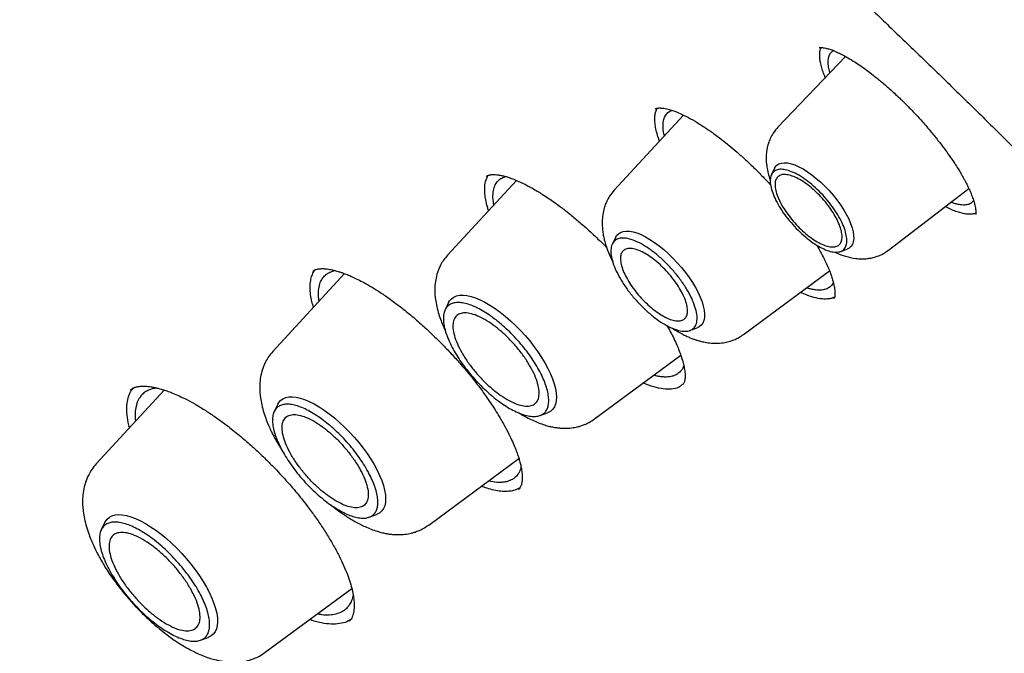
# Model space of a CAD drawing. Header units: millimetres. Extents: x 8 to 771, y 12 to 1627.
# Tile 31 of 93: x 568 to 583, y 621 to 630. Entities that reach past the tile are written whole.
import ezdxf

# ---------------------------------------------------------------- set-up
doc = ezdxf.new("R2010")
doc.units = ezdxf.units.MM

msp = doc.modelspace()

# ---------------------------------------------------------------- linework, layer by layer
at = {"color": 7, "linetype": 'Continuous', "lineweight": 30}
for p, q in [((580.793, 629.852), (579.761, 628.774)), ((578.316, 628.956), (577.258, 627.807)), ((579.709, 628.144), (579.662, 628.048)), ((575.764, 627.959), (574.712, 626.817)), ((575.31, 628.019), (575.328, 628.034)), ((581.449, 626.893), (582.676, 627.836)), ((577.281, 627.091), (577.229, 626.986)), ((580.716, 626.873), (580.817, 626.91)), ((579.235, 625.605), (580.548, 626.575)), ((573.137, 626.535), (572.042, 625.346)), ((580.616, 626.16), (580.611, 626.155)), ((574.728, 626.091), (574.675, 625.982)), ((578.416, 625.665), (578.525, 625.705)), ((576.959, 624.314), (578.276, 625.287)), ((570.382, 624.755), (569.344, 623.628)), ((569.87, 624.76), (569.871, 624.762)), ((572.118, 624.538), (572.064, 624.428)), ((576.125, 624.366), (576.239, 624.408)), ((574.424, 622.693), (575.802, 623.71)), ((573.514, 622.813), (573.628, 622.855)), ((569.476, 622.733), (569.422, 622.623)), ((571.928, 620.749), (573.249, 621.724)), ((570.938, 620.934), (571.053, 620.976))]:
    msp.add_line(p, q, dxfattribs=at)
at = {"color": 7, "linetype": 'Continuous', "lineweight": 30, "flags": 128}
for points in [[(579.709, 628.144), (579.719, 628.162), (579.744, 628.19), (579.775, 628.211), (579.813, 628.223), (579.857, 628.228), (579.906, 628.225), (579.96, 628.213), (580.019, 628.194), (580.08, 628.167), (580.145, 628.133)], [(580.145, 628.133), (580.211, 628.091), (580.278, 628.044), (580.346, 627.99), (580.413, 627.932), (580.479, 627.869), (580.543, 627.802), (580.604, 627.732), (580.661, 627.66), (580.714, 627.587), (580.762, 627.514), (580.804, 627.442), (580.841, 627.37), (580.87, 627.302), (580.893, 627.236), (580.909, 627.174), (580.917, 627.117), (580.918, 627.066), (580.911, 627.02), (580.897, 626.981), (580.876, 626.949), (580.848, 626.925), (580.817, 626.91)], [(577.281, 627.091), (577.295, 627.115), (577.322, 627.144), (577.355, 627.165), (577.394, 627.179), (577.44, 627.185), (577.49, 627.183), (577.546, 627.173), (577.606, 627.155), (577.669, 627.13), (577.736, 627.097), (577.804, 627.057), (577.875, 627.011), (577.946, 626.959), (578.017, 626.901), (578.087, 626.838), (578.156, 626.771), (578.222, 626.701), (578.286, 626.628), (578.346, 626.552), (578.402, 626.476), (578.453, 626.399), (578.499, 626.323), (578.539, 626.247), (578.573, 626.174), (578.6, 626.104), (578.62, 626.037), (578.633, 625.974), (578.639, 625.917), (578.637, 625.864), (578.628, 625.818), (578.612, 625.779), (578.589, 625.746), (578.559, 625.721), (578.525, 625.705)], [(574.728, 626.091), (574.744, 626.118), (574.772, 626.15), (574.808, 626.176), (574.849, 626.193), (574.897, 626.203), (574.95, 626.205), (575.009, 626.198), (575.072, 626.184), (575.14, 626.162), (575.21, 626.133), (575.284, 626.096), (575.36, 626.052), (575.438, 626.002), (575.516, 625.945), (575.595, 625.883), (575.673, 625.815), (575.75, 625.743), (575.825, 625.667), (575.897, 625.588), (575.967, 625.507), (576.032, 625.423), (576.093, 625.338), (576.15, 625.253), (576.201, 625.169), (576.246, 625.085), (576.285, 625.004), (576.317, 624.925), (576.343, 624.849), (576.362, 624.777), (576.373, 624.71), (576.377, 624.648), (576.373, 624.592), (576.363, 624.542), (576.345, 624.499), (576.319, 624.462), (576.288, 624.433), (576.249, 624.412), (576.239, 624.408)], [(572.118, 624.538), (572.133, 624.564), (572.162, 624.597), (572.197, 624.622), (572.239, 624.64), (572.287, 624.65), (572.34, 624.651), (572.399, 624.645), (572.462, 624.631), (572.529, 624.609), (572.6, 624.58), (572.674, 624.543), (572.75, 624.499), (572.827, 624.448), (572.905, 624.392), (572.984, 624.33), (573.062, 624.262), (573.139, 624.19), (573.214, 624.114), (573.287, 624.035), (573.356, 623.953), (573.422, 623.87), (573.483, 623.785), (573.539, 623.7), (573.59, 623.616), (573.636, 623.532), (573.675, 623.451), (573.707, 623.372), (573.733, 623.296), (573.751, 623.224), (573.762, 623.157), (573.766, 623.095), (573.763, 623.039), (573.752, 622.989), (573.734, 622.945), (573.709, 622.909), (573.677, 622.88), (573.639, 622.858), (573.628, 622.855)], [(569.476, 622.733), (569.484, 622.748), (569.511, 622.784), (569.545, 622.813), (569.585, 622.834), (569.632, 622.847), (569.685, 622.852), (569.743, 622.849), (569.806, 622.838), (569.873, 622.819), (569.944, 622.793), (570.019, 622.758), (570.096, 622.717), (570.175, 622.668), (570.255, 622.613), (570.336, 622.552), (570.417, 622.486), (570.497, 622.414), (570.575, 622.338), (570.651, 622.259), (570.725, 622.176), (570.795, 622.091), (570.861, 622.005), (570.922, 621.918), (570.978, 621.83), (571.029, 621.744), (571.074, 621.658), (571.112, 621.575), (571.143, 621.495), (571.168, 621.418), (571.185, 621.345), (571.195, 621.277), (571.197, 621.215), (571.192, 621.158), (571.18, 621.108), (571.16, 621.064), (571.133, 621.028), (571.099, 620.999), (571.059, 620.978), (571.053, 620.976)]]:
    msp.add_lwpolyline(points, dxfattribs=at)
at = {"color": 7, "linetype": 'Continuous', "lineweight": 30}
for points, knots in [([(622.57, 580.821), (622.596, 580.846), (622.644, 580.891), (622.707, 580.951), (622.753, 580.995), (622.785, 581.026), (622.808, 581.049), (622.84, 581.08), (622.884, 581.124), (622.933, 581.173), (622.978, 581.22), (623.021, 581.264), (623.067, 581.311), (623.113, 581.36), (623.156, 581.406), (623.191, 581.444), (623.219, 581.475), (623.247, 581.506), (623.28, 581.542), (623.317, 581.583), (623.358, 581.629), (623.4, 581.677), (623.439, 581.723), (623.476, 581.766), (623.508, 581.804), (623.554, 581.859), (623.617, 581.935), (623.694, 582.032), (623.768, 582.126), (623.837, 582.216), (623.905, 582.307), (623.974, 582.401), (624.042, 582.496), (624.104, 582.584), (624.163, 582.671), (624.223, 582.76), (624.285, 582.855), (624.346, 582.951), (624.399, 583.035), (624.441, 583.104), (624.478, 583.164), (624.513, 583.224), (624.551, 583.289), (624.599, 583.372), (624.656, 583.472), (624.721, 583.591), (624.786, 583.713), (624.848, 583.832), (624.904, 583.944), (624.966, 584.069), (625.034, 584.212), (625.11, 584.379), (625.187, 584.556), (625.265, 584.742), (625.337, 584.92), (625.399, 585.082), (625.45, 585.222), (625.498, 585.357), (625.545, 585.494), (625.593, 585.638), (625.643, 585.794), (625.692, 585.954), (625.739, 586.113), (625.781, 586.264), (625.816, 586.395), (625.846, 586.51), (625.873, 586.618), (625.902, 586.734), (625.931, 586.861), (625.958, 586.979), (625.981, 587.085), (626, 587.176), (626.019, 587.269), (626.039, 587.365), (626.058, 587.468), (626.079, 587.58), (626.1, 587.699), (626.121, 587.82), (626.142, 587.95), (626.163, 588.085), (626.183, 588.223), (626.2, 588.346), (626.215, 588.456), (626.228, 588.56), (626.24, 588.661), (626.251, 588.76), (626.262, 588.852), (626.271, 588.942), (626.28, 589.036), (626.29, 589.143), (626.301, 589.267), (626.311, 589.389), (626.32, 589.505), (626.328, 589.611), (626.335, 589.723), (626.341, 589.831), (626.346, 589.927), (626.35, 590.004), (626.353, 590.06), (626.355, 590.106), (626.357, 590.15), (626.359, 590.206), (626.362, 590.274), (626.364, 590.354), (626.367, 590.444), (626.37, 590.556), (626.372, 590.683), (626.374, 590.824), (626.375, 590.959), (626.376, 591.089), (626.375, 591.211), (626.374, 591.323), (626.373, 591.421), (626.372, 591.5), (626.371, 591.563), (626.369, 591.62), (626.368, 591.682), (626.366, 591.756), (626.363, 591.842), (626.36, 591.939), (626.35, 592.212), (626.334, 592.517), (626.311, 592.851), (626.298, 593.035), (626.284, 593.208), (626.27, 593.366), (626.257, 593.509), (626.245, 593.63), (626.235, 593.731), (626.226, 593.819), (626.216, 593.911), (626.205, 594.015), (626.191, 594.136), (626.175, 594.273), (626.153, 594.448), (626.126, 594.657), (626.094, 594.896), (626.059, 595.138), (626.028, 595.342), (626.002, 595.507), (625.981, 595.634), (625.961, 595.758), (625.942, 595.871), (625.925, 595.966), (625.912, 596.04), (625.902, 596.096), (625.894, 596.146), (625.882, 596.209), (625.866, 596.298), (625.844, 596.415), (625.819, 596.55), (625.791, 596.694), (625.751, 596.901), (625.696, 597.169), (625.626, 597.5), (625.552, 597.834), (625.473, 598.178), (625.388, 598.536), (625.294, 598.914), (625.191, 599.314), (625.093, 599.68), (625.003, 600.007), (624.922, 600.291), (624.838, 600.584), (624.75, 600.88), (624.661, 601.174), (624.573, 601.458), (624.488, 601.727), (624.409, 601.974), (624.335, 602.2), (624.267, 602.405), (624.213, 602.566), (624.172, 602.689), (624.143, 602.773), (624.12, 602.841), (624.103, 602.89), (624.091, 602.926), (624.079, 602.961), (624.064, 603.005), (624.041, 603.069), (624.01, 603.158), (623.97, 603.274), (623.921, 603.413), (623.864, 603.573), (623.798, 603.756), (623.725, 603.957), (623.645, 604.175), (623.558, 604.41), (623.463, 604.663), (623.363, 604.924), (623.239, 605.244), (623.094, 605.614), (622.927, 606.028), (622.766, 606.422), (622.61, 606.797), (622.46, 607.15), (622.327, 607.462), (622.209, 607.733), (622.106, 607.967), (622.008, 608.188), (621.915, 608.396), (621.826, 608.593), (621.722, 608.823), (621.596, 609.098), (621.443, 609.427), (621.278, 609.779), (621.1, 610.154), (620.908, 610.552), (620.702, 610.972), (620.492, 611.396), (620.278, 611.821), (620.061, 612.247), (619.831, 612.69), (619.593, 613.145), (619.351, 613.6), (619.112, 614.042), (618.88, 614.467), (618.637, 614.906), (618.386, 615.356), (618.127, 615.812), (617.882, 616.239), (617.651, 616.637), (617.451, 616.979), (617.279, 617.268), (617.134, 617.512), (616.992, 617.75), (616.847, 617.991), (616.693, 618.244), (616.498, 618.565), (616.255, 618.958), (615.961, 619.432), (615.655, 619.917), (615.341, 620.41), (615.018, 620.911), (614.676, 621.435), (614.321, 621.973), (613.958, 622.515), (613.501, 623.19), (612.948, 623.994), (612.297, 624.921), (611.646, 625.83), (610.997, 626.719), (610.35, 627.589), (609.644, 628.522), (608.872, 629.522), (608.027, 630.593), (607.168, 631.658), (606.296, 632.717), (605.411, 633.768), (604.532, 634.792), (603.658, 635.788), (602.792, 636.756), (601.918, 637.716), (601.034, 638.667), (600.173, 639.575), (599.334, 640.444), (598.515, 641.277), (597.681, 642.109), (596.941, 642.835), (596.297, 643.458), (595.753, 643.977), (595.203, 644.496), (594.652, 645.01), (594.105, 645.514), (593.57, 646.001), (593.052, 646.467), (592.55, 646.914), (592.066, 647.34), (591.663, 647.691), (591.339, 647.971), (591.09, 648.185), (590.846, 648.394), (590.607, 648.596), (590.374, 648.793), (590.14, 648.989), (589.891, 649.198), (589.615, 649.427), (589.311, 649.678), (588.981, 649.948), (588.627, 650.236), (588.247, 650.542), (587.932, 650.794), (587.69, 650.986), (587.527, 651.115), (587.361, 651.245), (587.191, 651.379), (587.02, 651.512), (586.853, 651.642), (586.694, 651.765), (586.546, 651.879), (586.412, 651.982), (586.297, 652.07), (586.201, 652.143), (586.112, 652.211), (586.026, 652.277), (585.937, 652.344), (585.847, 652.412), (585.746, 652.488), (585.63, 652.576), (585.497, 652.675), (585.342, 652.792), (585.163, 652.925), (584.96, 653.076), (584.736, 653.24), (584.493, 653.419), (584.224, 653.614), (583.928, 653.828), (583.609, 654.056), (583.277, 654.292), (582.936, 654.532), (582.587, 654.775), (582.158, 655.071), (581.646, 655.42), (581.048, 655.82), (580.453, 656.212), (579.862, 656.593), (579.279, 656.963), (578.68, 657.336), (578.066, 657.709), (577.438, 658.085), (577.016, 658.33), (576.802, 658.454)], [0, 0, 0, 0, 0.001572, 0.002821, 0.003749, 0.004354, 0.004782, 0.005235, 0.006408, 0.007742, 0.008653, 0.009661, 0.010766, 0.011964, 0.013055, 0.013918, 0.014565, 0.015252, 0.016085, 0.017063, 0.018179, 0.019261, 0.020394, 0.021372, 0.0222, 0.023047, 0.025115, 0.027487, 0.029622, 0.031536, 0.033558, 0.035722, 0.037816, 0.039784, 0.041565, 0.043498, 0.045584, 0.0477, 0.049597, 0.050927, 0.052125, 0.053363, 0.054713, 0.056173, 0.058494, 0.06092, 0.063444, 0.065861, 0.068069, 0.070097, 0.073221, 0.076443, 0.079767, 0.083264, 0.086951, 0.089704, 0.092218, 0.09462, 0.097013, 0.099569, 0.102375, 0.105271, 0.108039, 0.110663, 0.113053, 0.114762, 0.116548, 0.118514, 0.120658, 0.12293, 0.124423, 0.125932, 0.12746, 0.129007, 0.130678, 0.132498, 0.134493, 0.136473, 0.13833, 0.14077, 0.142959, 0.144897, 0.146588, 0.148146, 0.149788, 0.151326, 0.152761, 0.154094, 0.155474, 0.157121, 0.159035, 0.161197, 0.162707, 0.164315, 0.166022, 0.167741, 0.169189, 0.170342, 0.171202, 0.171716, 0.172365, 0.173194, 0.174203, 0.175393, 0.176761, 0.17818, 0.180324, 0.182379, 0.184344, 0.18622, 0.188007, 0.189638, 0.191046, 0.192232, 0.193033, 0.193765, 0.19465, 0.195702, 0.196921, 0.198307, 0.199837, 0.208478, 0.211096, 0.213687, 0.216071, 0.218233, 0.220171, 0.221882, 0.223158, 0.224265, 0.225457, 0.226866, 0.228493, 0.230337, 0.232398, 0.235539, 0.238726, 0.241903, 0.245069, 0.246702, 0.248332, 0.24996, 0.25146, 0.252685, 0.253619, 0.254286, 0.254837, 0.255522, 0.256741, 0.258244, 0.260022, 0.261884, 0.263746, 0.267902, 0.272058, 0.276213, 0.280416, 0.284832, 0.289476, 0.294347, 0.299446, 0.302768, 0.306179, 0.30968, 0.313266, 0.316728, 0.320147, 0.323307, 0.326207, 0.328848, 0.331229, 0.333351, 0.33448, 0.33549, 0.336281, 0.336842, 0.337182, 0.337546, 0.338053, 0.338702, 0.339789, 0.341129, 0.342723, 0.34457, 0.346671, 0.349024, 0.351476, 0.354152, 0.357053, 0.360082, 0.363036, 0.36792, 0.372564, 0.376968, 0.381131, 0.385055, 0.388738, 0.391463, 0.394041, 0.39647, 0.398751, 0.400884, 0.40295, 0.406303, 0.409893, 0.41372, 0.417784, 0.422086, 0.426624, 0.4314, 0.435773, 0.440328, 0.445064, 0.449981, 0.454881, 0.459581, 0.464083, 0.468385, 0.473512, 0.478325, 0.482823, 0.487007, 0.490877, 0.493593, 0.496131, 0.498548, 0.501072, 0.503725, 0.506507, 0.51114, 0.516091, 0.521361, 0.526335, 0.531563, 0.537045, 0.542737, 0.548407, 0.55402, 0.5639, 0.573598, 0.583115, 0.592449, 0.601601, 0.610585, 0.621977, 0.633369, 0.64476, 0.656151, 0.667541, 0.678931, 0.68967, 0.700409, 0.711148, 0.721888, 0.732627, 0.742242, 0.751954, 0.761763, 0.771669, 0.777946, 0.78426, 0.790613, 0.797004, 0.803338, 0.809473, 0.815406, 0.821138, 0.826669, 0.831999, 0.834903, 0.837743, 0.840519, 0.843232, 0.845882, 0.848475, 0.851216, 0.854385, 0.85783, 0.861552, 0.86555, 0.869825, 0.874377, 0.876166, 0.877994, 0.879862, 0.881769, 0.883716, 0.88563, 0.887373, 0.889087, 0.89059, 0.891882, 0.892961, 0.893829, 0.894902, 0.895878, 0.896832, 0.897957, 0.899269, 0.900767, 0.902452, 0.904522, 0.906818, 0.909339, 0.912087, 0.915061, 0.918462, 0.922104, 0.925867, 0.929728, 0.933686, 0.937741, 0.944308, 0.951115, 0.958162, 0.964657, 0.971343, 0.97822, 0.985288, 0.992548, 1, 1, 1, 1]), ([(538.516, 648.372), (538.517, 648.373), (538.588, 648.432), (538.735, 648.543), (538.955, 648.703), (539.181, 648.855), (539.414, 649.001), (539.652, 649.14), (539.896, 649.272), (540.145, 649.398), (540.4, 649.516), (540.661, 649.627), (540.927, 649.732), (541.199, 649.829), (541.476, 649.919), (541.758, 650.003), (542.046, 650.079), (542.339, 650.149), (542.637, 650.212), (542.94, 650.267), (543.249, 650.316), (543.562, 650.357), (543.881, 650.392), (544.205, 650.42), (544.533, 650.44), (544.867, 650.454), (545.205, 650.46), (545.548, 650.46), (545.896, 650.453), (546.249, 650.438), (546.606, 650.417), (546.968, 650.388), (547.335, 650.353), (547.706, 650.31), (548.081, 650.261), (548.461, 650.204), (548.845, 650.141), (549.233, 650.07), (549.625, 649.993), (550.022, 649.908), (550.422, 649.817), (550.827, 649.718), (551.235, 649.613), (551.647, 649.501), (552.063, 649.382), (552.483, 649.256), (552.906, 649.123), (553.333, 648.983), (553.763, 648.836), (554.196, 648.683), (554.633, 648.522), (555.073, 648.355), (555.516, 648.182), (555.963, 648.001), (556.412, 647.814), (556.864, 647.62), (557.319, 647.42), (557.776, 647.213), (558.237, 646.999), (558.7, 646.779), (559.165, 646.552), (559.633, 646.319), (560.103, 646.08), (560.576, 645.834), (561.05, 645.582), (561.527, 645.323), (562.005, 645.059), (562.486, 644.788), (562.968, 644.511), (563.453, 644.228), (563.938, 643.938), (564.426, 643.643), (564.915, 643.342), (565.405, 643.035), (565.896, 642.722), (566.389, 642.404), (566.883, 642.079), (567.378, 641.749), (567.874, 641.414), (568.371, 641.072), (568.868, 640.726), (569.367, 640.373), (569.866, 640.016), (570.365, 639.653), (570.865, 639.285), (571.365, 638.911), (571.866, 638.533), (572.366, 638.149), (572.867, 637.76), (573.368, 637.367), (573.869, 636.969), (574.369, 636.565), (574.87, 636.157), (575.369, 635.745), (575.869, 635.328), (576.368, 634.906), (576.866, 634.48), (577.364, 634.049), (577.861, 633.615), (578.357, 633.176), (578.852, 632.732), (579.346, 632.285), (579.839, 631.834), (580.33, 631.379), (580.821, 630.92), (581.31, 630.457), (581.797, 629.991), (582.283, 629.521), (582.768, 629.048), (583.25, 628.571), (583.731, 628.091), (584.21, 627.607), (584.687, 627.12), (585.162, 626.631), (585.634, 626.138), (586.105, 625.642), (586.573, 625.144), (587.039, 624.643), (587.502, 624.139), (587.963, 623.632), (588.421, 623.123), (588.877, 622.612), (589.329, 622.098), (589.779, 621.583), (590.226, 621.065), (590.67, 620.545), (591.111, 620.023), (591.548, 619.499), (591.983, 618.973), (592.414, 618.446), (592.841, 617.917), (593.265, 617.387), (593.686, 616.855), (594.103, 616.322), (594.516, 615.788), (594.926, 615.252), (595.331, 614.716), (595.733, 614.178), (596.131, 613.64), (596.525, 613.101), (596.914, 612.562), (597.3, 612.022), (597.681, 611.481), (598.058, 610.94), (598.43, 610.399), (598.798, 609.857), (599.162, 609.316), (599.521, 608.774), (599.875, 608.233), (600.225, 607.692), (600.57, 607.151), (600.91, 606.61), (601.245, 606.07), (601.575, 605.531), (601.901, 604.992), (602.221, 604.454), (602.536, 603.917), (602.846, 603.381), (603.151, 602.845), (603.45, 602.311), (603.745, 601.778), (604.033, 601.247), (604.317, 600.717), (604.595, 600.188), (604.867, 599.661), (605.134, 599.136), (605.396, 598.613), (605.651, 598.091), (605.901, 597.571), (606.145, 597.054), (606.384, 596.538), (606.617, 596.025), (606.843, 595.514), (607.064, 595.006), (607.279, 594.5), (607.488, 593.997), (607.691, 593.496), (607.888, 592.999), (608.079, 592.504), (608.264, 592.012), (608.443, 591.523), (608.615, 591.037), (608.781, 590.554), (608.942, 590.075), (609.095, 589.599), (609.243, 589.127), (609.384, 588.658), (609.519, 588.193), (609.648, 587.731), (609.77, 587.274), (609.886, 586.82), (609.996, 586.37), (610.099, 585.924), (610.195, 585.483), (610.286, 585.045), (610.37, 584.612), (610.447, 584.183), (610.518, 583.759), (610.582, 583.339), (610.64, 582.923), (610.692, 582.513), (610.737, 582.107), (610.775, 581.706), (610.807, 581.309), (610.832, 580.918), (610.851, 580.532), (610.864, 580.15), (610.87, 579.774), (610.869, 579.403), (610.862, 579.037), (610.849, 578.677), (610.829, 578.322), (610.803, 577.972), (610.77, 577.628), (610.73, 577.29), (610.685, 576.956), (610.632, 576.629), (610.574, 576.307), (610.509, 575.991), (610.438, 575.681), (610.36, 575.377), (610.276, 575.078), (610.185, 574.785), (610.088, 574.499), (609.985, 574.218), (609.876, 573.943), (609.76, 573.674), (609.638, 573.412), (609.509, 573.155), (609.374, 572.905), (609.233, 572.661), (609.086, 572.423), (608.932, 572.191), (608.773, 571.966), (608.606, 571.747), (608.434, 571.535), (608.256, 571.329), (608.092, 571.151), (607.985, 571.044), (607.942, 571.001)], [0, 0, 0, 0, 0.000092, 0.004396, 0.008698, 0.012999, 0.017298, 0.021594, 0.025887, 0.030177, 0.034463, 0.038745, 0.043024, 0.047298, 0.051569, 0.055836, 0.060099, 0.064358, 0.068614, 0.072867, 0.077117, 0.081364, 0.085609, 0.089851, 0.094091, 0.09833, 0.102566, 0.106802, 0.111036, 0.115269, 0.119501, 0.123733, 0.127963, 0.132194, 0.136423, 0.140653, 0.144882, 0.149111, 0.153341, 0.15757, 0.161799, 0.166028, 0.170257, 0.174487, 0.178716, 0.182946, 0.187177, 0.191407, 0.195638, 0.199869, 0.2041, 0.208331, 0.212563, 0.216796, 0.221028, 0.225261, 0.229494, 0.233727, 0.237961, 0.242195, 0.24643, 0.250664, 0.254899, 0.259135, 0.26337, 0.267606, 0.271842, 0.276078, 0.280315, 0.284552, 0.288789, 0.293026, 0.297264, 0.301501, 0.305739, 0.309977, 0.314216, 0.318454, 0.322693, 0.326932, 0.331171, 0.33541, 0.33965, 0.343889, 0.348129, 0.352369, 0.356609, 0.360849, 0.365089, 0.36933, 0.37357, 0.377811, 0.382052, 0.386292, 0.390533, 0.394774, 0.399016, 0.403257, 0.407498, 0.41174, 0.415981, 0.420223, 0.424464, 0.428706, 0.432948, 0.437189, 0.441431, 0.445673, 0.449915, 0.454157, 0.458399, 0.462641, 0.466883, 0.471125, 0.475367, 0.479609, 0.483852, 0.488094, 0.492336, 0.496578, 0.50082, 0.505062, 0.509305, 0.513547, 0.517789, 0.522031, 0.526273, 0.530515, 0.534758, 0.539, 0.543242, 0.547484, 0.551726, 0.555968, 0.56021, 0.564451, 0.568693, 0.572935, 0.577177, 0.581418, 0.58566, 0.589902, 0.594143, 0.598384, 0.602626, 0.606867, 0.611108, 0.615349, 0.61959, 0.623831, 0.628071, 0.632312, 0.636552, 0.640793, 0.645033, 0.649273, 0.653513, 0.657753, 0.661993, 0.666232, 0.670472, 0.674711, 0.67895, 0.683189, 0.687427, 0.691666, 0.695904, 0.700142, 0.70438, 0.708618, 0.712855, 0.717093, 0.72133, 0.725567, 0.729803, 0.734039, 0.738275, 0.742511, 0.746746, 0.750982, 0.755217, 0.759451, 0.763685, 0.767919, 0.772153, 0.776386, 0.78062, 0.784852, 0.789085, 0.793317, 0.797548, 0.80178, 0.806011, 0.810242, 0.814472, 0.818703, 0.822933, 0.827162, 0.831392, 0.835621, 0.83985, 0.844079, 0.848307, 0.852536, 0.856765, 0.860994, 0.865222, 0.869451, 0.87368, 0.87791, 0.88214, 0.88637, 0.890602, 0.894834, 0.899067, 0.903301, 0.907536, 0.911773, 0.916012, 0.920253, 0.924495, 0.928741, 0.932988, 0.937239, 0.941493, 0.94575, 0.95001, 0.954274, 0.958542, 0.962814, 0.967089, 0.971369, 0.975653, 0.97994, 0.984231, 0.988525, 0.992822, 0.997121, 1, 1, 1, 1]), ([(580.389, 629.987), (580.389, 629.987), (580.391, 629.988), (580.397, 629.987), (580.408, 629.988), (580.419, 629.988), (580.431, 629.988), (580.442, 629.987), (580.462, 629.984), (580.491, 629.979), (580.539, 629.967), (580.592, 629.948), (580.652, 629.924), (580.72, 629.892), (580.806, 629.846), (580.902, 629.789), (581.003, 629.723), (581.105, 629.651), (581.219, 629.564), (581.347, 629.461), (581.487, 629.34), (581.583, 629.249), (581.634, 629.202)], [0, 0, 0, 0, 0.068185, 0.124415, 0.168392, 0.193163, 0.211819, 0.229464, 0.246809, 0.291575, 0.335941, 0.386337, 0.428538, 0.474849, 0.531182, 0.599786, 0.652403, 0.710556, 0.774291, 0.843681, 0.918844, 1, 1, 1, 1]), ([(580.484, 629.529), (580.477, 629.544), (580.458, 629.589), (580.435, 629.66), (580.413, 629.74), (580.401, 629.814), (580.397, 629.882), (580.402, 629.941), (580.412, 629.973), (580.418, 629.988)], [0, 0, 0, 0, 0.071801, 0.227781, 0.381187, 0.535627, 0.693372, 0.852286, 1, 1, 1, 1]), ([(580.555, 629.604), (580.555, 629.605), (580.543, 629.639), (580.533, 629.698), (580.525, 629.781), (580.535, 629.851), (580.563, 629.904), (580.589, 629.933), (580.609, 629.94), (580.61, 629.941)], [0, 0, 0, 0, 0.0071485, 0.1883135, 0.3823286, 0.589153, 0.7957192, 0.9898532, 1, 1, 1, 1]), ([(581.634, 629.202), (581.674, 629.163), (581.752, 629.086), (581.863, 628.97), (581.98, 628.841), (582.1, 628.702), (582.217, 628.557), (582.315, 628.428), (582.395, 628.315), (582.46, 628.219), (582.511, 628.139), (582.55, 628.075), (582.579, 628.025), (582.599, 627.989), (582.614, 627.961), (582.629, 627.933), (582.647, 627.897), (582.669, 627.852), (582.698, 627.789), (582.728, 627.715), (582.753, 627.641), (582.769, 627.582), (582.778, 627.538), (582.783, 627.505), (582.784, 627.482), (582.785, 627.465), (582.784, 627.451), (582.783, 627.443), (582.783, 627.438), (582.784, 627.436), (582.785, 627.437), (582.785, 627.437)], [0, 0, 0, 0, 0.051866, 0.101029, 0.147507, 0.212151, 0.270683, 0.323063, 0.369287, 0.409384, 0.443398, 0.471383, 0.493402, 0.509451, 0.519845, 0.532086, 0.549331, 0.571571, 0.598789, 0.64812, 0.692698, 0.731736, 0.765265, 0.79434, 0.81674, 0.83754, 0.857409, 0.879493, 0.910727, 0.950936, 1, 1, 1, 1]), ([(577.951, 628.56), (577.945, 628.574), (577.927, 628.623), (577.906, 628.699), (577.886, 628.79), (577.878, 628.872), (577.88, 628.946), (577.891, 629.011), (577.908, 629.045), (577.916, 629.062)], [0, 0, 0, 0, 0.064169, 0.218724, 0.374854, 0.533156, 0.689645, 0.848518, 1, 1, 1, 1]), ([(577.885, 629.05), (577.887, 629.051), (577.89, 629.054), (577.897, 629.057), (577.907, 629.06), (577.922, 629.063), (577.941, 629.065), (577.976, 629.066), (578.035, 629.059), (578.126, 629.036), (578.236, 628.996), (578.359, 628.938), (578.492, 628.864), (578.627, 628.78), (578.764, 628.685), (578.892, 628.591), (579.018, 628.49), (579.139, 628.388), (579.223, 628.312), (579.267, 628.272)], [0, 0, 0, 0, 0.0504862, 0.0916354, 0.1232875, 0.1518254, 0.183803, 0.2192701, 0.2967124, 0.3744477, 0.4520212, 0.5292593, 0.606235, 0.6830336, 0.746701, 0.8205897, 0.8756285, 0.9353841, 1, 1, 1, 1]), ([(578.026, 628.641), (578.023, 628.651), (578.01, 628.7), (578.004, 628.777), (578.008, 628.869), (578.034, 628.943), (578.077, 628.994), (578.114, 629.022), (578.139, 629.028), (578.142, 629.028)], [0, 0, 0, 0, 0.046178, 0.23059, 0.427004, 0.62285, 0.807165, 0.979983, 1, 1, 1, 1]), ([(579.761, 628.774), (579.736, 628.744), (579.689, 628.69), (579.643, 628.605), (579.615, 628.533), (579.599, 628.474), (579.589, 628.424), (579.583, 628.377), (579.58, 628.332), (579.58, 628.269), (579.586, 628.188), (579.604, 628.09), (579.625, 628.013), (579.641, 627.97), (579.645, 627.959)], [0, 0, 0, 0, 0.132073, 0.241348, 0.327974, 0.393162, 0.450456, 0.504932, 0.556683, 0.605854, 0.72823, 0.842317, 0.957548, 1, 1, 1, 1]), ([(579.267, 628.272), (579.313, 628.229), (579.403, 628.145), (579.529, 628.017), (579.611, 627.932), (579.649, 627.889), (579.65, 627.888)], [0, 0, 0, 0, 0.354274, 0.684877, 0.991808, 1, 1, 1, 1]), ([(575.34, 627.498), (575.333, 627.517), (575.315, 627.574), (575.295, 627.661), (575.278, 627.775), (575.28, 627.89), (575.301, 627.981), (575.328, 628.023), (575.337, 628.037)], [0, 0, 0, 0, 0.078751, 0.236978, 0.397447, 0.634292, 0.875191, 1, 1, 1, 1]), ([(575.303, 628.018), (575.307, 628.022), (575.315, 628.028), (575.33, 628.035), (575.345, 628.04), (575.364, 628.044), (575.386, 628.047), (575.418, 628.049), (575.461, 628.047), (575.513, 628.039), (575.567, 628.028), (575.625, 628.011), (575.694, 627.988), (575.78, 627.953), (575.886, 627.904), (576.013, 627.837), (576.162, 627.748), (576.311, 627.648), (576.456, 627.542), (576.591, 627.437), (576.685, 627.358), (576.733, 627.317)], [0, 0, 0, 0, 0.056035, 0.101896, 0.137439, 0.165713, 0.196133, 0.229363, 0.28241, 0.330501, 0.372489, 0.410958, 0.456425, 0.509968, 0.571631, 0.64141, 0.718986, 0.804426, 0.865877, 0.931019, 1, 1, 1, 1]), ([(575.421, 627.587), (575.418, 627.603), (575.405, 627.664), (575.405, 627.753), (575.421, 627.851), (575.457, 627.925), (575.509, 627.977), (575.56, 628.005), (575.595, 628.014), (575.606, 628.016)], [0, 0, 0, 0, 0.065132, 0.25269, 0.439757, 0.615989, 0.781412, 0.93605, 1, 1, 1, 1]), ([(577.258, 627.807), (577.234, 627.778), (577.191, 627.727), (577.149, 627.65), (577.123, 627.589), (577.1, 627.521), (577.081, 627.433), (577.072, 627.321), (577.077, 627.216), (577.091, 627.124), (577.108, 627.043), (577.137, 626.944), (577.179, 626.832), (577.219, 626.75), (577.237, 626.713)], [0, 0, 0, 0, 0.095756, 0.16904, 0.220103, 0.261572, 0.352718, 0.455177, 0.559721, 0.630215, 0.696808, 0.781408, 0.902187, 1, 1, 1, 1]), ([(582.748, 627.655), (582.741, 627.643), (582.723, 627.613), (582.674, 627.59), (582.62, 627.581), (582.571, 627.582), (582.525, 627.588), (582.469, 627.601), (582.423, 627.617), (582.401, 627.625)], [0, 0, 0, 0, 0.139, 0.349818, 0.533408, 0.630481, 0.729866, 0.867417, 1, 1, 1, 1]), ([(582.784, 627.456), (582.772, 627.452), (582.744, 627.443), (582.691, 627.44), (582.627, 627.445), (582.557, 627.459), (582.479, 627.484), (582.398, 627.515), (582.34, 627.544), (582.313, 627.557)], [0, 0, 0, 0, 0.116417, 0.263984, 0.413084, 0.564296, 0.712469, 0.86286, 1, 1, 1, 1]), ([(576.733, 627.317), (576.781, 627.275), (576.875, 627.193), (577.008, 627.066), (577.097, 626.979), (577.141, 626.933), (577.145, 626.929)], [0, 0, 0, 0, 0.346249, 0.66995, 0.971051, 1, 1, 1, 1]), ([(580.348, 626.974), (580.349, 626.972), (580.366, 626.944), (580.398, 626.888), (580.445, 626.801), (580.493, 626.704), (580.537, 626.606), (580.572, 626.516), (580.595, 626.443), (580.611, 626.385), (580.62, 626.341), (580.627, 626.299), (580.632, 626.258), (580.632, 626.222), (580.63, 626.197), (580.627, 626.179), (580.623, 626.164), (580.617, 626.157), (580.614, 626.154)], [0, 0, 0, 0, 0.003182, 0.058599, 0.122744, 0.193657, 0.281442, 0.358928, 0.426099, 0.482979, 0.529617, 0.56783, 0.629458, 0.699213, 0.746464, 0.812488, 0.897042, 1, 1, 1, 1]), ([(580.628, 626.866), (580.636, 626.862), (580.689, 626.833), (580.796, 626.795), (580.923, 626.766), (581.035, 626.758), (581.112, 626.762), (581.186, 626.773), (581.261, 626.792), (581.354, 626.829), (581.415, 626.87), (581.449, 626.893)], [0, 0, 0, 0, 0.031841, 0.207777, 0.394229, 0.493794, 0.600196, 0.662266, 0.748811, 0.861314, 1, 1, 1, 1]), ([(574.712, 626.817), (574.691, 626.791), (574.651, 626.744), (574.608, 626.671), (574.578, 626.608), (574.551, 626.533), (574.529, 626.441), (574.517, 626.339), (574.517, 626.247), (574.524, 626.157), (574.54, 626.056), (574.568, 625.945), (574.602, 625.84), (574.637, 625.752), (574.663, 625.693), (574.676, 625.666), (574.678, 625.663)], [0, 0, 0, 0, 0.082909, 0.151195, 0.204942, 0.250892, 0.344739, 0.437614, 0.508676, 0.578377, 0.665413, 0.76266, 0.850852, 0.929919, 0.992313, 1, 1, 1, 1]), ([(572.664, 626.021), (572.656, 626.049), (572.636, 626.117), (572.619, 626.215), (572.611, 626.316), (572.616, 626.408), (572.634, 626.488), (572.657, 626.55), (572.679, 626.579), (572.688, 626.591)], [0, 0, 0, 0, 0.112575, 0.269038, 0.426677, 0.587976, 0.750509, 0.903372, 1, 1, 1, 1]), ([(572.653, 626.569), (572.66, 626.574), (572.673, 626.585), (572.695, 626.595), (572.716, 626.601), (572.735, 626.605), (572.753, 626.608), (572.775, 626.61), (572.801, 626.611), (572.833, 626.61), (572.871, 626.606), (572.911, 626.6), (572.951, 626.592), (572.987, 626.583), (573.021, 626.574), (573.058, 626.563), (573.102, 626.548), (573.163, 626.526), (573.236, 626.496), (573.321, 626.456), (573.418, 626.407), (573.53, 626.344), (573.659, 626.265), (573.805, 626.167), (573.91, 626.089), (573.965, 626.048)], [0, 0, 0, 0, 0.060472, 0.111423, 0.152789, 0.184478, 0.214253, 0.239842, 0.269317, 0.30273, 0.340021, 0.376503, 0.408831, 0.436999, 0.462448, 0.484318, 0.51346, 0.552525, 0.601548, 0.650049, 0.705557, 0.768152, 0.837954, 0.915144, 1, 1, 1, 1]), ([(572.751, 626.115), (572.748, 626.127), (572.737, 626.187), (572.739, 626.276), (572.757, 626.378), (572.793, 626.456), (572.837, 626.506), (572.879, 626.537), (572.915, 626.557), (572.953, 626.57), (572.981, 626.578), (572.997, 626.58), (572.998, 626.58)], [0, 0, 0, 0, 0.0418282, 0.2193008, 0.3867644, 0.5442372, 0.6917366, 0.7715708, 0.8481539, 0.9214888, 0.9915781, 1, 1, 1, 1]), ([(580.605, 626.404), (580.603, 626.397), (580.593, 626.367), (580.559, 626.332), (580.509, 626.3), (580.459, 626.287), (580.415, 626.282), (580.376, 626.282), (580.329, 626.285), (580.273, 626.296), (580.228, 626.307), (580.202, 626.316), (580.198, 626.317)], [0, 0, 0, 0, 0.05209, 0.230116, 0.388952, 0.528542, 0.610897, 0.684662, 0.770674, 0.878324, 0.984101, 1, 1, 1, 1]), ([(580.626, 626.176), (580.615, 626.171), (580.588, 626.157), (580.533, 626.147), (580.453, 626.143), (580.345, 626.159), (580.223, 626.195), (580.138, 626.232), (580.103, 626.246)], [0, 0, 0, 0, 0.095464, 0.243716, 0.394017, 0.618191, 0.846101, 1, 1, 1, 1]), ([(573.965, 626.048), (574.027, 626), (574.148, 625.904), (574.328, 625.747), (574.498, 625.589), (574.657, 625.43), (574.801, 625.277), (574.93, 625.132), (575.044, 624.997), (575.143, 624.873), (575.222, 624.768), (575.291, 624.674), (575.354, 624.583), (575.423, 624.479), (575.496, 624.362), (575.569, 624.237), (575.636, 624.112), (575.691, 623.996), (575.735, 623.896), (575.769, 623.81), (575.794, 623.737), (575.815, 623.669), (575.832, 623.602), (575.846, 623.532), (575.854, 623.464), (575.855, 623.406), (575.852, 623.368), (575.848, 623.345), (575.845, 623.33), (575.842, 623.316), (575.837, 623.298), (575.829, 623.279), (575.817, 623.258), (575.805, 623.245), (575.798, 623.238)], [0, 0, 0, 0, 0.052659, 0.103511, 0.152527, 0.199264, 0.242851, 0.283222, 0.320352, 0.354065, 0.384311, 0.405814, 0.430702, 0.459413, 0.491951, 0.528315, 0.566574, 0.601697, 0.633403, 0.661685, 0.686551, 0.70944, 0.735556, 0.765318, 0.798663, 0.831763, 0.858342, 0.870587, 0.880764, 0.893555, 0.911904, 0.935778, 0.965147, 1, 1, 1, 1]), ([(578.065, 625.741), (578.084, 625.708), (578.121, 625.64), (578.171, 625.541), (578.215, 625.446), (578.25, 625.359), (578.277, 625.286), (578.297, 625.224), (578.312, 625.173), (578.322, 625.129), (578.331, 625.088), (578.338, 625.044), (578.342, 624.999), (578.343, 624.957), (578.341, 624.927), (578.337, 624.907), (578.334, 624.894), (578.331, 624.882), (578.326, 624.868), (578.319, 624.853), (578.31, 624.844), (578.305, 624.839)], [0, 0, 0, 0, 0.065761, 0.134362, 0.205888, 0.270967, 0.329007, 0.380016, 0.424017, 0.461115, 0.500283, 0.547652, 0.603092, 0.663739, 0.717206, 0.748113, 0.775272, 0.805755, 0.853275, 0.918051, 1, 1, 1, 1]), ([(578.15, 625.699), (578.178, 625.681), (578.247, 625.636), (578.336, 625.591), (578.414, 625.556), (578.467, 625.536), (578.515, 625.519), (578.567, 625.504), (578.634, 625.488), (578.727, 625.473), (578.835, 625.468), (578.928, 625.478), (578.991, 625.491), (579.037, 625.504), (579.093, 625.524), (579.162, 625.556), (579.209, 625.588), (579.235, 625.605)], [0, 0, 0, 0, 0.079876, 0.196643, 0.25294, 0.303299, 0.347342, 0.388435, 0.446808, 0.525235, 0.639537, 0.736677, 0.770774, 0.806877, 0.856741, 0.921084, 1, 1, 1, 1]), ([(572.042, 625.346), (572.02, 625.319), (571.979, 625.27), (571.935, 625.195), (571.904, 625.13), (571.876, 625.052), (571.853, 624.956), (571.842, 624.85), (571.842, 624.752), (571.85, 624.659), (571.867, 624.554), (571.895, 624.44), (571.932, 624.329), (571.969, 624.234), (572.004, 624.156), (572.035, 624.092), (572.067, 624.03), (572.107, 623.958), (572.148, 623.888), (572.177, 623.844), (572.189, 623.826)], [0, 0, 0, 0, 0.065974, 0.120238, 0.162858, 0.199587, 0.274958, 0.349721, 0.406819, 0.463142, 0.532438, 0.608403, 0.678802, 0.743271, 0.793844, 0.828709, 0.864937, 0.914727, 0.966551, 1, 1, 1, 1]), ([(578.321, 625.134), (578.321, 625.132), (578.315, 625.1), (578.286, 625.056), (578.237, 625.005), (578.187, 624.979), (578.144, 624.965), (578.11, 624.959), (578.076, 624.955), (578.034, 624.954), (577.984, 624.957), (577.925, 624.967), (577.886, 624.974), (577.863, 624.981), (577.862, 624.981)], [0, 0, 0, 0, 0.008998, 0.181425, 0.336649, 0.474629, 0.545731, 0.611181, 0.670974, 0.736612, 0.824808, 0.911911, 0.997919, 1, 1, 1, 1]), ([(569.853, 624.18), (569.849, 624.194), (569.829, 624.264), (569.815, 624.378), (569.81, 624.519), (569.831, 624.64), (569.864, 624.731), (569.899, 624.772), (569.912, 624.787)], [0, 0, 0, 0, 0.047868, 0.255791, 0.463726, 0.671709, 0.879732, 1, 1, 1, 1]), ([(569.871, 624.762), (569.879, 624.768), (569.895, 624.78), (569.92, 624.792), (569.945, 624.801), (569.968, 624.806), (570.002, 624.812), (570.055, 624.816), (570.12, 624.813), (570.182, 624.805), (570.231, 624.796), (570.288, 624.783), (570.352, 624.766), (570.428, 624.741), (570.513, 624.709), (570.614, 624.666), (570.732, 624.609), (570.819, 624.561), (570.864, 624.536)], [0, 0, 0, 0, 0.077157, 0.141371, 0.192752, 0.231194, 0.266247, 0.346704, 0.436698, 0.484428, 0.529179, 0.57468, 0.632744, 0.688891, 0.753675, 0.827108, 0.909204, 1, 1, 1, 1]), ([(570.275, 624.786), (570.257, 624.784), (570.203, 624.779), (570.149, 624.757), (570.102, 624.731), (570.073, 624.711), (570.046, 624.686), (570.02, 624.656), (569.996, 624.621), (569.975, 624.58), (569.954, 624.519), (569.939, 624.43), (569.935, 624.345), (569.944, 624.289), (569.945, 624.28)], [0, 0, 0, 0, 0.0744061, 0.2186607, 0.2732256, 0.3314148, 0.3932299, 0.4586726, 0.5277447, 0.6004483, 0.6767852, 0.8190829, 0.972517, 1, 1, 1, 1]), ([(578.303, 624.843), (578.289, 624.83), (578.252, 624.795), (578.165, 624.77), (578.046, 624.764), (577.903, 624.79), (577.787, 624.825), (577.715, 624.858), (577.703, 624.864)], [0, 0, 0, 0, 0.128753, 0.335548, 0.542523, 0.749754, 0.95662, 1, 1, 1, 1]), ([(570.864, 624.536), (570.915, 624.505), (571.014, 624.446), (571.163, 624.346), (571.327, 624.227), (571.502, 624.09), (571.682, 623.936), (571.841, 623.791), (571.979, 623.657), (572.097, 623.536), (572.234, 623.39), (572.395, 623.205), (572.558, 623.001), (572.693, 622.816), (572.803, 622.655), (572.905, 622.494), (572.995, 622.336), (573.075, 622.184), (573.142, 622.04), (573.195, 621.906), (573.235, 621.785), (573.262, 621.677), (573.279, 621.582), (573.286, 621.5), (573.286, 621.445), (573.284, 621.411), (573.282, 621.391), (573.279, 621.37), (573.275, 621.346), (573.267, 621.317), (573.256, 621.286), (573.238, 621.253), (573.22, 621.234), (573.21, 621.224)], [0, 0, 0, 0, 0.037772, 0.073647, 0.107611, 0.154903, 0.197752, 0.236094, 0.269898, 0.299161, 0.324509, 0.375318, 0.42818, 0.464597, 0.501859, 0.539252, 0.576544, 0.613685, 0.650634, 0.686683, 0.721155, 0.754133, 0.785804, 0.816596, 0.845961, 0.855984, 0.865407, 0.875865, 0.891057, 0.911096, 0.935945, 0.965578, 1, 1, 1, 1]), ([(575.804, 624.406), (575.816, 624.399), (575.853, 624.376), (575.923, 624.337), (576.012, 624.293), (576.105, 624.253), (576.191, 624.223), (576.267, 624.202), (576.331, 624.188), (576.392, 624.179), (576.467, 624.172), (576.556, 624.171), (576.638, 624.181), (576.702, 624.194), (576.752, 624.208), (576.811, 624.229), (576.884, 624.263), (576.932, 624.296), (576.959, 624.314)], [0, 0, 0, 0, 0.0304942, 0.0990789, 0.1812253, 0.2605482, 0.3412026, 0.4079323, 0.4602123, 0.5095604, 0.5639554, 0.6478991, 0.7334765, 0.7688241, 0.8067722, 0.8571728, 0.9215552, 1, 1, 1, 1]), ([(569.344, 623.628), (569.321, 623.6), (569.277, 623.549), (569.231, 623.469), (569.2, 623.4), (569.17, 623.318), (569.146, 623.216), (569.135, 623.102), (569.136, 622.997), (569.145, 622.897), (569.164, 622.786), (569.194, 622.667), (569.232, 622.555), (569.269, 622.459), (569.303, 622.382), (569.331, 622.321), (569.358, 622.269), (569.388, 622.211), (569.428, 622.14), (569.48, 622.052), (569.547, 621.949), (569.64, 621.815), (569.76, 621.66), (569.902, 621.495), (570.045, 621.345), (570.188, 621.211), (570.324, 621.094), (570.44, 621.005), (570.532, 620.94), (570.601, 620.894), (570.667, 620.853), (570.741, 620.809), (570.821, 620.767), (570.907, 620.725), (570.996, 620.688), (571.087, 620.656), (571.17, 620.633), (571.242, 620.617), (571.307, 620.606), (571.388, 620.598), (571.487, 620.596), (571.58, 620.606), (571.65, 620.62), (571.702, 620.634), (571.766, 620.656), (571.845, 620.692), (571.899, 620.729), (571.928, 620.749)], [0, 0, 0, 0, 0.025375, 0.046185, 0.062458, 0.076685, 0.106045, 0.135226, 0.157421, 0.179527, 0.206055, 0.234402, 0.261634, 0.283315, 0.301153, 0.314409, 0.324523, 0.33749, 0.353989, 0.37401, 0.397546, 0.424516, 0.465633, 0.505035, 0.542753, 0.578817, 0.613252, 0.643982, 0.664169, 0.680432, 0.694722, 0.712193, 0.733519, 0.752065, 0.773567, 0.797253, 0.817803, 0.834261, 0.849216, 0.864242, 0.89115, 0.918736, 0.929629, 0.940742, 0.955652, 0.975394, 1, 1, 1, 1]), ([(575.834, 623.586), (575.832, 623.573), (575.824, 623.528), (575.792, 623.471), (575.749, 623.422), (575.706, 623.391), (575.669, 623.373), (575.631, 623.36), (575.588, 623.35), (575.534, 623.344), (575.452, 623.343), (575.381, 623.357), (575.335, 623.366)], [0, 0, 0, 0, 0.063731, 0.215182, 0.351658, 0.434325, 0.510315, 0.579621, 0.642239, 0.73412, 0.830586, 1, 1, 1, 1]), ([(575.82, 623.264), (575.805, 623.255), (575.771, 623.234), (575.704, 623.215), (575.622, 623.205), (575.528, 623.208), (575.425, 623.225), (575.325, 623.25), (575.257, 623.275), (575.227, 623.286)], [0, 0, 0, 0, 0.111268, 0.263955, 0.41774, 0.575049, 0.733587, 0.883299, 1, 1, 1, 1]), ([(572.93, 623.001), (572.95, 622.985), (572.995, 622.948), (573.06, 622.9), (573.123, 622.856), (573.178, 622.82), (573.234, 622.784), (573.301, 622.745), (573.375, 622.706), (573.458, 622.666), (573.546, 622.629), (573.634, 622.599), (573.713, 622.577), (573.779, 622.563), (573.84, 622.554), (573.914, 622.547), (574.006, 622.546), (574.092, 622.555), (574.158, 622.569), (574.209, 622.583), (574.27, 622.605), (574.345, 622.639), (574.396, 622.674), (574.424, 622.693)], [0, 0, 0, 0, 0.041855, 0.093111, 0.13545, 0.169704, 0.206579, 0.249434, 0.302216, 0.353076, 0.413471, 0.478369, 0.531699, 0.572821, 0.611131, 0.649609, 0.717903, 0.787621, 0.815879, 0.84561, 0.885339, 0.936778, 1, 1, 1, 1]), ([(573.269, 621.631), (573.267, 621.614), (573.262, 621.582), (573.248, 621.541), (573.231, 621.504), (573.212, 621.472), (573.192, 621.444), (573.169, 621.42), (573.146, 621.399), (573.121, 621.381), (573.078, 621.356), (573.01, 621.33), (572.908, 621.316), (572.811, 621.317), (572.745, 621.329), (572.721, 621.334)], [0, 0, 0, 0, 0.065017, 0.128766, 0.189873, 0.248335, 0.304151, 0.357321, 0.407843, 0.455716, 0.502847, 0.644759, 0.784709, 0.922693, 1, 1, 1, 1]), ([(573.239, 621.258), (573.226, 621.248), (573.185, 621.216), (573.095, 621.189), (572.972, 621.176), (572.831, 621.188), (572.708, 621.213), (572.629, 621.241), (572.606, 621.249)], [0, 0, 0, 0, 0.101649, 0.306926, 0.511026, 0.714499, 0.917813, 1, 1, 1, 1])]:
    msp.add_open_spline(points, degree=3, knots=knots, dxfattribs=at)
for points in [[(580.794, 627.169), (580.801, 627.134), (580.817, 627.066), (580.812, 626.983), (580.786, 626.919), (580.738, 626.877), (580.671, 626.859), (580.586, 626.865), (580.488, 626.896), (580.38, 626.95), (580.266, 627.024), (580.151, 627.117), (580.038, 627.224), (579.933, 627.342), (579.839, 627.465), (579.76, 627.59), (579.699, 627.711), (579.659, 627.824), (579.64, 627.924), (579.644, 628.008), (579.67, 628.072), (579.718, 628.114), (579.785, 628.132), (579.87, 628.125), (579.968, 628.095), (580.076, 628.041), (580.19, 627.966), (580.305, 627.874), (580.418, 627.766), (580.523, 627.649), (580.617, 627.525), (580.695, 627.401), (580.758, 627.279), (580.782, 627.205), (580.794, 627.169)], [(580.36, 627.021), (580.327, 627.041), (580.262, 627.082), (580.16, 627.164), (580.062, 627.258), (579.97, 627.361), (579.888, 627.469), (579.819, 627.578), (579.765, 627.684), (579.73, 627.783), (579.713, 627.871), (579.717, 627.944), (579.74, 628), (579.782, 628.036), (579.841, 628.052), (579.914, 628.046), (580, 628.02), (580.095, 627.973), (580.195, 627.908), (580.296, 627.826), (580.394, 627.733), (580.486, 627.63), (580.568, 627.521), (580.637, 627.412), (580.691, 627.306), (580.726, 627.208), (580.743, 627.12), (580.739, 627.047), (580.716, 626.991), (580.674, 626.954), (580.615, 626.938), (580.542, 626.944), (580.456, 626.97), (580.392, 627.004), (580.36, 627.021)], [(578.503, 625.998), (578.512, 625.959), (578.529, 625.882), (578.523, 625.789), (578.494, 625.716), (578.44, 625.669), (578.365, 625.649), (578.27, 625.656), (578.159, 625.691), (578.038, 625.751), (577.909, 625.835), (577.779, 625.939), (577.653, 626.06), (577.534, 626.192), (577.429, 626.331), (577.34, 626.472), (577.272, 626.608), (577.226, 626.735), (577.205, 626.847), (577.209, 626.942), (577.239, 627.014), (577.292, 627.061), (577.368, 627.081), (577.463, 627.074), (577.574, 627.039), (577.695, 626.979), (577.823, 626.895), (577.953, 626.791), (578.08, 626.67), (578.198, 626.538), (578.304, 626.399), (578.392, 626.259), (578.462, 626.122), (578.489, 626.039), (578.503, 625.998)], [(577.999, 625.891), (577.966, 625.911), (577.9, 625.952), (577.799, 626.034), (577.7, 626.128), (577.608, 626.231), (577.526, 626.339), (577.457, 626.448), (577.404, 626.554), (577.368, 626.653), (577.352, 626.74), (577.355, 626.813), (577.378, 626.869), (577.42, 626.906), (577.479, 626.922), (577.553, 626.916), (577.639, 626.889), (577.733, 626.843), (577.833, 626.777), (577.934, 626.696), (578.032, 626.602), (578.124, 626.499), (578.207, 626.391), (578.276, 626.282), (578.329, 626.176), (578.365, 626.077), (578.381, 625.99), (578.378, 625.917), (578.355, 625.861), (578.313, 625.824), (578.254, 625.808), (578.18, 625.814), (578.094, 625.84), (578.031, 625.874), (577.999, 625.891)], [(576.231, 624.773), (576.239, 624.741), (576.254, 624.678), (576.26, 624.594), (576.253, 624.52), (576.233, 624.458), (576.199, 624.409), (576.152, 624.375), (576.093, 624.355), (576.024, 624.349), (575.944, 624.359), (575.856, 624.383), (575.761, 624.422), (575.661, 624.474), (575.558, 624.539), (575.452, 624.616), (575.347, 624.703), (575.243, 624.8), (575.143, 624.903), (575.049, 625.012), (574.961, 625.124), (574.882, 625.238), (574.812, 625.352), (574.753, 625.463), (574.707, 625.571), (574.673, 625.672), (574.652, 625.766), (574.646, 625.85), (574.653, 625.924), (574.673, 625.986), (574.707, 626.034), (574.754, 626.069), (574.813, 626.089), (574.882, 626.095), (574.962, 626.085), (575.05, 626.061), (575.144, 626.022), (575.244, 625.97), (575.348, 625.904), (575.453, 625.828), (575.559, 625.74), (575.662, 625.644), (575.762, 625.541), (575.857, 625.432), (575.945, 625.32), (576.024, 625.206), (576.094, 625.092), (576.152, 624.981), (576.2, 624.873), (576.22, 624.806), (576.231, 624.773)], [(575.623, 624.612), (575.581, 624.638), (575.496, 624.691), (575.366, 624.796), (575.239, 624.917), (575.121, 625.049), (575.015, 625.188), (574.927, 625.329), (574.858, 625.465), (574.812, 625.592), (574.791, 625.704), (574.796, 625.798), (574.825, 625.87), (574.879, 625.917), (574.955, 625.938), (575.05, 625.931), (575.16, 625.896), (575.282, 625.836), (575.41, 625.752), (575.54, 625.648), (575.666, 625.527), (575.785, 625.395), (575.89, 625.256), (575.979, 625.115), (576.048, 624.979), (576.093, 624.852), (576.115, 624.739), (576.11, 624.645), (576.081, 624.573), (576.027, 624.526), (575.951, 624.506), (575.856, 624.514), (575.746, 624.547), (575.664, 624.59), (575.623, 624.612)], [(573.62, 623.22), (573.628, 623.188), (573.644, 623.124), (573.65, 623.04), (573.643, 622.967), (573.622, 622.905), (573.588, 622.856), (573.541, 622.822), (573.483, 622.801), (573.413, 622.796), (573.334, 622.806), (573.246, 622.83), (573.151, 622.869), (573.051, 622.921), (572.947, 622.986), (572.842, 623.063), (572.737, 623.15), (572.633, 623.246), (572.533, 623.35), (572.438, 623.458), (572.351, 623.571), (572.271, 623.685), (572.202, 623.799), (572.143, 623.91), (572.096, 624.018), (572.062, 624.119), (572.042, 624.213), (572.035, 624.297), (572.042, 624.371), (572.063, 624.432), (572.097, 624.481), (572.144, 624.516), (572.202, 624.536), (572.272, 624.541), (572.351, 624.532), (572.439, 624.507), (572.534, 624.469), (572.634, 624.416), (572.738, 624.351), (572.843, 624.274), (572.948, 624.187), (573.052, 624.091), (573.152, 623.988), (573.247, 623.879), (573.334, 623.767), (573.414, 623.653), (573.483, 623.539), (573.542, 623.427), (573.589, 623.319), (573.61, 623.253), (573.62, 623.22)], [(573.013, 623.059), (573.054, 623.037), (573.136, 622.993), (573.246, 622.96), (573.341, 622.953), (573.416, 622.973), (573.47, 623.02), (573.5, 623.092), (573.504, 623.186), (573.483, 623.299), (573.437, 623.426), (573.369, 623.562), (573.28, 623.702), (573.174, 623.841), (573.056, 623.974), (572.929, 624.094), (572.8, 624.199), (572.671, 624.283), (572.55, 624.343), (572.439, 624.377), (572.344, 624.385), (572.269, 624.364), (572.215, 624.317), (572.185, 624.245), (572.181, 624.151), (572.202, 624.038), (572.248, 623.912), (572.316, 623.775), (572.405, 623.635), (572.511, 623.496), (572.629, 623.364), (572.755, 623.243), (572.886, 623.138), (572.97, 623.085), (573.013, 623.059)], [(571.049, 621.359), (571.057, 621.326), (571.073, 621.26), (571.08, 621.172), (571.073, 621.095), (571.051, 621.03), (571.015, 620.979), (570.967, 620.943), (570.905, 620.922), (570.832, 620.916), (570.749, 620.926), (570.657, 620.952), (570.558, 620.992), (570.454, 621.047), (570.345, 621.115), (570.235, 621.196), (570.125, 621.287), (570.017, 621.387), (569.912, 621.495), (569.813, 621.609), (569.721, 621.726), (569.639, 621.846), (569.566, 621.965), (569.504, 622.081), (569.456, 622.193), (569.42, 622.3), (569.399, 622.398), (569.392, 622.486), (569.399, 622.563), (569.421, 622.627), (569.456, 622.678), (569.505, 622.714), (569.566, 622.735), (569.639, 622.741), (569.722, 622.731), (569.814, 622.706), (569.913, 622.665), (570.018, 622.61), (570.126, 622.542), (570.236, 622.462), (570.347, 622.371), (570.455, 622.27), (570.559, 622.162), (570.658, 622.049), (570.75, 621.931), (570.833, 621.812), (570.906, 621.693), (570.967, 621.576), (571.016, 621.464), (571.038, 621.394), (571.049, 621.359)], [(570.415, 621.185), (570.371, 621.213), (570.281, 621.268), (570.144, 621.38), (570.01, 621.507), (569.885, 621.647), (569.774, 621.793), (569.68, 621.941), (569.608, 622.085), (569.56, 622.219), (569.537, 622.338), (569.542, 622.437), (569.573, 622.513), (569.63, 622.563), (569.71, 622.584), (569.81, 622.577), (569.927, 622.54), (570.055, 622.477), (570.19, 622.388), (570.328, 622.278), (570.461, 622.151), (570.586, 622.011), (570.698, 621.864), (570.791, 621.716), (570.864, 621.572), (570.912, 621.438), (570.934, 621.32), (570.93, 621.22), (570.898, 621.144), (570.842, 621.095), (570.762, 621.073), (570.661, 621.081), (570.545, 621.116), (570.459, 621.162), (570.415, 621.185)]]:
    msp.add_open_spline(points, degree=3, dxfattribs=at)

doc.saveas('drawing.dxf')
